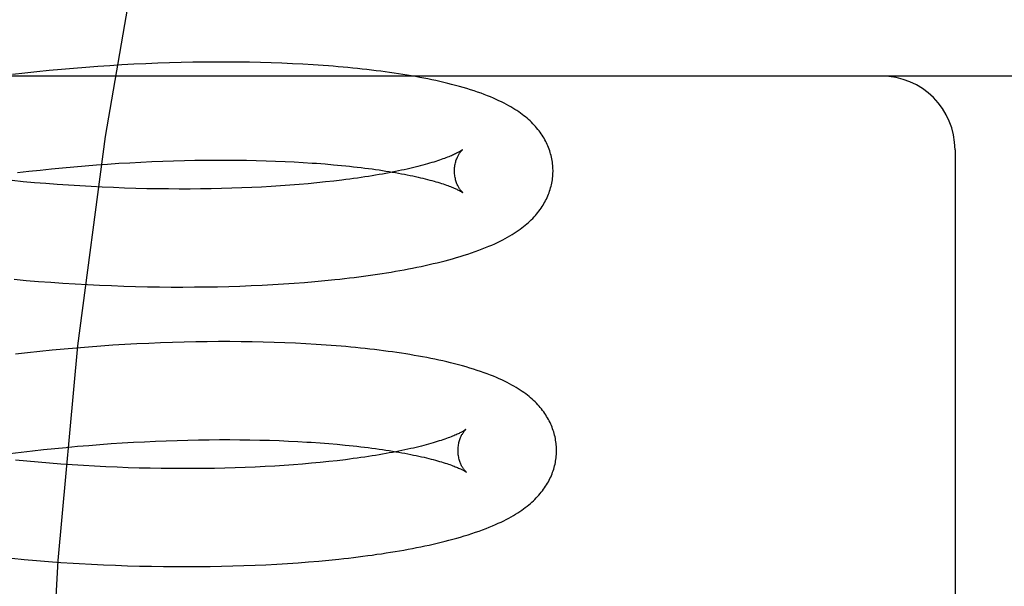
# Model space of a CAD drawing. Header units: inches. Extents: x 0 to 218, y 0 to 141.
# Tile 87 of 114: x 121.197 to 121.397, y 51.818 to 51.933. Entities that reach past the tile are written whole.
import ezdxf

# ---------------------------------------------------------------- set-up
doc = ezdxf.new("R2010")
doc.units = ezdxf.units.IN
doc.header["$LTSCALE"] = 11.987179
doc.header["$MEASUREMENT"] = 0
doc.linetypes.add('HIDDEN', pattern=[0.2, 0.1, -0.1])
doc.layers.add('DEFAULT_2', color=8, linetype='HIDDEN')

msp = doc.modelspace()

# ---------------------------------------------------------------- linework, layer by layer
at = {"layer": 'DEFAULT_2', "color": 8, "linetype": 'HIDDEN'}
for p, q in [((121.21527, 51.92339), (121.21282, 51.92323)), ((121.21772, 51.92354), (121.21527, 51.92339)), ((121.22015, 51.92367), (121.21772, 51.92354)), ((121.22257, 51.92379), (121.22015, 51.92367)), ((121.22498, 51.92389), (121.22257, 51.92379)), ((121.22737, 51.92397), (121.22498, 51.92389)), ((121.22975, 51.92403), (121.22737, 51.92397)), ((121.23211, 51.92408), (121.22975, 51.92403)), ((121.23445, 51.92411), (121.23211, 51.92408)), ((121.23677, 51.92413), (121.23445, 51.92411)), ((121.23907, 51.92413), (121.23677, 51.92413)), ((121.24134, 51.92411), (121.23907, 51.92413)), ((121.24359, 51.92408), (121.24134, 51.92411)), ((121.24582, 51.92404), (121.24359, 51.92408)), ((121.24802, 51.92397), (121.24582, 51.92404)), ((121.25019, 51.92389), (121.24802, 51.92397)), ((121.25234, 51.9238), (121.25019, 51.92389)), ((121.25446, 51.92369), (121.25234, 51.9238)), ((121.25654, 51.92356), (121.25446, 51.92369)), ((121.57187, 51.92129), (121.01187, 51.92129)), ((121.19796, 51.92188), (121.19548, 51.9216)), ((121.20045, 51.92215), (121.19796, 51.92188)), ((121.20293, 51.9224), (121.20045, 51.92215)), ((121.20541, 51.92263), (121.20293, 51.9224)), ((121.20789, 51.92285), (121.20541, 51.92263)), ((121.21036, 51.92305), (121.20789, 51.92285)), ((121.21282, 51.92323), (121.21036, 51.92305)), ((121.38687, 51.90629), (121.38687, 51.74879)), ((121.21253, 51.90324), (121.2148, 51.90341)), ((121.2148, 51.90341), (121.21707, 51.90356)), ((121.21707, 51.90356), (121.21932, 51.90369)), ((121.21932, 51.90369), (121.22156, 51.90381)), ((121.22156, 51.90381), (121.22379, 51.90391)), ((121.22379, 51.90391), (121.22601, 51.904)), ((121.22601, 51.904), (121.2282, 51.90407)), ((121.2282, 51.90407), (121.23038, 51.90413)), ((121.23038, 51.90413), (121.23254, 51.90418)), ((121.23254, 51.90418), (121.23468, 51.90421)), ((121.23468, 51.90421), (121.23679, 51.90422)), ((121.23679, 51.90422), (121.23888, 51.90422)), ((121.23888, 51.90422), (121.24095, 51.90421)), ((121.24095, 51.90421), (121.24299, 51.90418)), ((121.24299, 51.90418), (121.24499, 51.90414)), ((121.24499, 51.90414), (121.24697, 51.90409)), ((121.24697, 51.90409), (121.24891, 51.90402)), ((121.24891, 51.90402), (121.25083, 51.90394)), ((121.25083, 51.90394), (121.2527, 51.90385)), ((121.2527, 51.90385), (121.25454, 51.90374)), ((121.25723, 51.90356), (121.25897, 51.90343)), ((121.25897, 51.90343), (121.26067, 51.90328)), ((121.19651, 51.90167), (121.1988, 51.90194)), ((121.1988, 51.90194), (121.20109, 51.90219)), ((121.20109, 51.90219), (121.20338, 51.90244)), ((121.20338, 51.90244), (121.20567, 51.90266)), ((121.20567, 51.90266), (121.20796, 51.90287)), ((121.20796, 51.90287), (121.21025, 51.90306)), ((121.21025, 51.90306), (121.21253, 51.90324)), ((121.19768, 51.89983), (121.19539, 51.90005)), ((121.19997, 51.89963), (121.19768, 51.89983)), ((121.20227, 51.89944), (121.19997, 51.89963)), ((121.20457, 51.89926), (121.20227, 51.89944)), ((121.2555, 51.89942), (121.25368, 51.89926)), ((121.25727, 51.89959), (121.2555, 51.89942)), ((121.25901, 51.89977), (121.25727, 51.89959)), ((121.26071, 51.89996), (121.25901, 51.89977)), ((121.26236, 51.90015), (121.26071, 51.89996)), ((121.20686, 51.8991), (121.20457, 51.89926)), ((121.20915, 51.89896), (121.20686, 51.8991)), ((121.21144, 51.89883), (121.20915, 51.89896)), ((121.21372, 51.89872), (121.21144, 51.89883)), ((121.21599, 51.89862), (121.21372, 51.89872)), ((121.21826, 51.89853), (121.21599, 51.89862)), ((121.22051, 51.89847), (121.21826, 51.89853)), ((121.22274, 51.89841), (121.22051, 51.89847)), ((121.22497, 51.89837), (121.22274, 51.89841)), ((121.22717, 51.89835), (121.22497, 51.89837)), ((121.22936, 51.89834), (121.22717, 51.89835)), ((121.23153, 51.89834), (121.22936, 51.89834)), ((121.23368, 51.89836), (121.23153, 51.89834)), ((121.23581, 51.89839), (121.23368, 51.89836)), ((121.23791, 51.89844), (121.23581, 51.89839)), ((121.23999, 51.89849), (121.23791, 51.89844)), ((121.24204, 51.89857), (121.23999, 51.89849)), ((121.24406, 51.89865), (121.24204, 51.89857)), ((121.24605, 51.89875), (121.24406, 51.89865)), ((121.24801, 51.89886), (121.24605, 51.89875)), ((121.24993, 51.89898), (121.24801, 51.89886)), ((121.25182, 51.89912), (121.24993, 51.89898)), ((121.25368, 51.89926), (121.25182, 51.89912)), ((121.1958, 51.88001), (121.19829, 51.87979)), ((121.19829, 51.87979), (121.20078, 51.87958)), ((121.20078, 51.87958), (121.20326, 51.8794)), ((121.20326, 51.8794), (121.20574, 51.87923)), ((121.25266, 51.87922), (121.25477, 51.87938)), ((121.25477, 51.87938), (121.25686, 51.87955)), ((121.25686, 51.87955), (121.25891, 51.87974)), ((121.25891, 51.87974), (121.26093, 51.87995)), ((121.20574, 51.87923), (121.20822, 51.87907)), ((121.20822, 51.87907), (121.21069, 51.87893)), ((121.21069, 51.87893), (121.21316, 51.87881)), ((121.21316, 51.87881), (121.21561, 51.87871)), ((121.21561, 51.87871), (121.21806, 51.87862)), ((121.21806, 51.87862), (121.22049, 51.87855)), ((121.22049, 51.87855), (121.22291, 51.87849)), ((121.22291, 51.87849), (121.22532, 51.87846)), ((121.22532, 51.87846), (121.22771, 51.87843)), ((121.22771, 51.87843), (121.23009, 51.87843)), ((121.23009, 51.87843), (121.23245, 51.87844)), ((121.23245, 51.87844), (121.23478, 51.87846)), ((121.23478, 51.87846), (121.2371, 51.8785)), ((121.2371, 51.8785), (121.2394, 51.87856)), ((121.2394, 51.87856), (121.24167, 51.87863)), ((121.24167, 51.87863), (121.24392, 51.87872)), ((121.24392, 51.87872), (121.24615, 51.87882)), ((121.24615, 51.87882), (121.24834, 51.87894)), ((121.24834, 51.87894), (121.25052, 51.87907)), ((121.25052, 51.87907), (121.25266, 51.87922)), ((121.23503, 51.86732), (121.23269, 51.86729)), ((121.23734, 51.86734), (121.23503, 51.86732)), ((121.23964, 51.86734), (121.23734, 51.86734)), ((121.24192, 51.86733), (121.23964, 51.86734)), ((121.24417, 51.86729), (121.24192, 51.86733)), ((121.2464, 51.86725), (121.24417, 51.86729)), ((121.20104, 51.86534), (121.19856, 51.86508)), ((121.20352, 51.86559), (121.20104, 51.86534)), ((121.206, 51.86583), (121.20352, 51.86559)), ((121.20847, 51.86604), (121.206, 51.86583)), ((121.21094, 51.86624), (121.20847, 51.86604)), ((121.2134, 51.86643), (121.21094, 51.86624)), ((121.21586, 51.86659), (121.2134, 51.86643)), ((121.2183, 51.86674), (121.21586, 51.86659)), ((121.22073, 51.86687), (121.2183, 51.86674)), ((121.22315, 51.86699), (121.22073, 51.86687)), ((121.22556, 51.86709), (121.22315, 51.86699)), ((121.22795, 51.86717), (121.22556, 51.86709)), ((121.23033, 51.86724), (121.22795, 51.86717)), ((121.23269, 51.86729), (121.23033, 51.86724)), ((121.2486, 51.86719), (121.2464, 51.86725)), ((121.25077, 51.86711), (121.2486, 51.86719)), ((121.25292, 51.86701), (121.25077, 51.86711)), ((121.25504, 51.86691), (121.25292, 51.86701)), ((121.19856, 51.86508), (121.19607, 51.86479)), ((121.22892, 51.84728), (121.2311, 51.84734)), ((121.2311, 51.84734), (121.23326, 51.84739)), ((121.23326, 51.84739), (121.2354, 51.84742)), ((121.2354, 51.84742), (121.23751, 51.84743)), ((121.23751, 51.84743), (121.2396, 51.84743)), ((121.2396, 51.84743), (121.24167, 51.84742)), ((121.24167, 51.84742), (121.2437, 51.84739)), ((121.2437, 51.84739), (121.24571, 51.84735)), ((121.24571, 51.84735), (121.24769, 51.8473)), ((121.19952, 51.84515), (121.20181, 51.8454)), ((121.20181, 51.8454), (121.2041, 51.84564)), ((121.2041, 51.84564), (121.20639, 51.84587)), ((121.20639, 51.84587), (121.20868, 51.84608)), ((121.20868, 51.84608), (121.21096, 51.84627)), ((121.21096, 51.84627), (121.21324, 51.84645)), ((121.21324, 51.84645), (121.21552, 51.84662)), ((121.21552, 51.84662), (121.21778, 51.84677)), ((121.21778, 51.84677), (121.22004, 51.8469)), ((121.22004, 51.8469), (121.22228, 51.84702)), ((121.22228, 51.84702), (121.22451, 51.84712)), ((121.22451, 51.84712), (121.22672, 51.84721)), ((121.22672, 51.84721), (121.22892, 51.84728)), ((121.24769, 51.8473), (121.24963, 51.84723)), ((121.24963, 51.84723), (121.25154, 51.84715)), ((121.25154, 51.84715), (121.25342, 51.84706)), ((121.25616, 51.84689), (121.25795, 51.84677)), ((121.25795, 51.84677), (121.25969, 51.84664)), ((121.25969, 51.84664), (121.26139, 51.84649)), ((121.19495, 51.84459), (121.19723, 51.84488)), ((121.19723, 51.84488), (121.19952, 51.84515)), ((121.26308, 51.84336), (121.26143, 51.84316)), ((121.1984, 51.84304), (121.19611, 51.84326)), ((121.20069, 51.84284), (121.1984, 51.84304)), ((121.20299, 51.84265), (121.20069, 51.84284)), ((121.20529, 51.84247), (121.20299, 51.84265)), ((121.20758, 51.84231), (121.20529, 51.84247)), ((121.20987, 51.84217), (121.20758, 51.84231)), ((121.21216, 51.84204), (121.20987, 51.84217)), ((121.21444, 51.84193), (121.21216, 51.84204)), ((121.21671, 51.84183), (121.21444, 51.84193)), ((121.21898, 51.84174), (121.21671, 51.84183)), ((121.22123, 51.84167), (121.21898, 51.84174)), ((121.22346, 51.84162), (121.22123, 51.84167)), ((121.22569, 51.84158), (121.22346, 51.84162)), ((121.22789, 51.84156), (121.22569, 51.84158)), ((121.23008, 51.84155), (121.22789, 51.84156)), ((121.23225, 51.84155), (121.23008, 51.84155)), ((121.2344, 51.84157), (121.23225, 51.84155)), ((121.23653, 51.8416), (121.2344, 51.84157)), ((121.23863, 51.84164), (121.23653, 51.8416)), ((121.24071, 51.8417), (121.23863, 51.84164)), ((121.24276, 51.84178), (121.24071, 51.8417)), ((121.24478, 51.84186), (121.24276, 51.84178)), ((121.24677, 51.84196), (121.24478, 51.84186)), ((121.24873, 51.84207), (121.24677, 51.84196)), ((121.25065, 51.84219), (121.24873, 51.84207)), ((121.25254, 51.84233), (121.25065, 51.84219)), ((121.2544, 51.84247), (121.25254, 51.84233)), ((121.25622, 51.84263), (121.2544, 51.84247)), ((121.25799, 51.8428), (121.25622, 51.84263)), ((121.25973, 51.84298), (121.25799, 51.8428)), ((121.26143, 51.84316), (121.25973, 51.84298)), ((121.19536, 51.82333), (121.19785, 51.8231)), ((121.19785, 51.8231), (121.20034, 51.82289)), ((121.20034, 51.82289), (121.20282, 51.82269)), ((121.20282, 51.82269), (121.20531, 51.82251)), ((121.20531, 51.82251), (121.20779, 51.82235)), ((121.2115, 51.82214), (121.21397, 51.82202)), ((121.21397, 51.82202), (121.21642, 51.82191)), ((121.21642, 51.82191), (121.21887, 51.82183)), ((121.21887, 51.82183), (121.2213, 51.82176)), ((121.2213, 51.82176), (121.22373, 51.8217)), ((121.22373, 51.8217), (121.22613, 51.82166)), ((121.22613, 51.82166), (121.22853, 51.82164)), ((121.22853, 51.82164), (121.2309, 51.82164)), ((121.2309, 51.82164), (121.23326, 51.82165)), ((121.23326, 51.82165), (121.2356, 51.82167)), ((121.2356, 51.82167), (121.23792, 51.82171)), ((121.23792, 51.82171), (121.24021, 51.82177)), ((121.24021, 51.82177), (121.24249, 51.82184)), ((121.24249, 51.82184), (121.24474, 51.82193)), ((121.24474, 51.82193), (121.24696, 51.82203)), ((121.24696, 51.82203), (121.24916, 51.82215)), ((121.24916, 51.82215), (121.25133, 51.82228)), ((121.25133, 51.82228), (121.25348, 51.82243)), ((121.25348, 51.82243), (121.25559, 51.82259)), ((121.25559, 51.82259), (121.25767, 51.82277)), ((121.25767, 51.82277), (121.25972, 51.82296)), ((121.25972, 51.82296), (121.26174, 51.82317))]:
    msp.add_line(p, q, dxfattribs=at)
for points in [[(121.39439, 52.23379), (121.37872, 52.23187), (121.36322, 52.22622), (121.34812, 52.21722), (121.33322, 52.20496), (121.31837, 52.18928), (121.3038, 52.17027), (121.28953, 52.14778), (121.27581, 52.12199), (121.26282, 52.09301), (121.25073, 52.06106), (121.23971, 52.02639), (121.22989, 51.98928), (121.22139, 51.95004), (121.2143, 51.90899), (121.20871, 51.86649), (121.20467, 51.82288), (121.20223, 51.77853), (121.20141, 51.73379)], [(121.30524, 51.90218), (121.30523, 51.90247), (121.30521, 51.9028), (121.30519, 51.90314), (121.30515, 51.90348), (121.30511, 51.90381), (121.30506, 51.90414), (121.305, 51.90448), (121.30493, 51.90481), (121.30485, 51.90514), (121.30476, 51.90546), (121.30467, 51.90579), (121.30457, 51.90612), (121.30445, 51.90644), (121.30433, 51.90676), (121.3042, 51.90708), (121.30406, 51.90739), (121.30391, 51.90771), (121.30376, 51.90802), (121.30359, 51.90833), (121.30342, 51.90864), (121.30323, 51.90895), (121.30304, 51.90926), (121.30283, 51.90956), (121.30262, 51.90986), (121.3024, 51.91016), (121.30216, 51.91046), (121.30192, 51.91075), (121.30167, 51.91104), (121.30141, 51.91132), (121.30115, 51.91161), (121.30087, 51.91189), (121.30058, 51.91216), (121.30028, 51.91243), (121.29997, 51.9127), (121.29965, 51.91297), (121.29933, 51.91323), (121.29899, 51.9135), (121.29864, 51.91375), (121.29827, 51.91401), (121.2979, 51.91426), (121.29751, 51.91451), (121.29711, 51.91477), (121.29668, 51.91502), (121.29624, 51.91527), (121.29578, 51.91552), (121.2953, 51.91578), (121.29479, 51.91603), (121.29426, 51.91628), (121.29371, 51.91654), (121.29313, 51.91679), (121.29254, 51.91704), (121.29192, 51.91729), (121.29128, 51.91754), (121.29062, 51.91778), (121.28993, 51.91802), (121.28923, 51.91826), (121.2885, 51.9185), (121.28776, 51.91873), (121.287, 51.91895), (121.28623, 51.91917), (121.28545, 51.91938), (121.28466, 51.91959), (121.28387, 51.91979), (121.28307, 51.91998), (121.28227, 51.92017), (121.28147, 51.92035), (121.28066, 51.92052), (121.27984, 51.92069), (121.27901, 51.92085), (121.27817, 51.92101), (121.27733, 51.92117), (121.27647, 51.92132), (121.27561, 51.92147), (121.27474, 51.92161), (121.27386, 51.92175), (121.27297, 51.92188), (121.27207, 51.92201), (121.27116, 51.92214), (121.27025, 51.92226), (121.26932, 51.92238), (121.26839, 51.92249), (121.26745, 51.9226), (121.2665, 51.92271), (121.26554, 51.92281), (121.26457, 51.92291), (121.2636, 51.92301), (121.26262, 51.9231), (121.26162, 51.92318), (121.26062, 51.92327), (121.25962, 51.92335), (121.2586, 51.92342), (121.25654, 51.92356)], [(121.28683, 51.9063), (121.28682, 51.90629), (121.2868, 51.90628), (121.28678, 51.90626), (121.28674, 51.90623), (121.28669, 51.9062), (121.28664, 51.90616), (121.28657, 51.90612), (121.2865, 51.90607), (121.28641, 51.90602), (121.28631, 51.90596), (121.2862, 51.90589), (121.28607, 51.90582), (121.28594, 51.90575), (121.28579, 51.90567), (121.28562, 51.90559), (121.28545, 51.9055), (121.28525, 51.90541), (121.28505, 51.90531), (121.28483, 51.90522), (121.2846, 51.90511), (121.28435, 51.90501), (121.28409, 51.9049), (121.28381, 51.90479), (121.28351, 51.90468), (121.2832, 51.90456), (121.28288, 51.90444), (121.28254, 51.90432), (121.28218, 51.9042), (121.28181, 51.90407), (121.28143, 51.90395), (121.28103, 51.90382), (121.28061, 51.9037), (121.28018, 51.90357), (121.27973, 51.90344), (121.27927, 51.90331), (121.27879, 51.90318), (121.2783, 51.90305), (121.2778, 51.90292), (121.27728, 51.90279), (121.27674, 51.90266), (121.27619, 51.90252), (121.27563, 51.9024), (121.27505, 51.90227), (121.27445, 51.90214), (121.27385, 51.90201), (121.27323, 51.90188), (121.27259, 51.90176), (121.27194, 51.90163), (121.27128, 51.90151), (121.27061, 51.90139), (121.26992, 51.90127), (121.26922, 51.90115), (121.2685, 51.90103), (121.26778, 51.90091), (121.26704, 51.9008), (121.26629, 51.90069), (121.26553, 51.90057), (121.26475, 51.90047), (121.26397, 51.90036), (121.26317, 51.90026), (121.26236, 51.90015)], [(121.28524, 51.90193), (121.28524, 51.90217), (121.28525, 51.90243), (121.28527, 51.90269), (121.2853, 51.90294), (121.28533, 51.90318), (121.28538, 51.90342), (121.28543, 51.90364), (121.28548, 51.90386), (121.28554, 51.90407), (121.28561, 51.90427), (121.28568, 51.90445), (121.28575, 51.90463), (121.28582, 51.9048), (121.28589, 51.90495), (121.28596, 51.9051), (121.28604, 51.90524), (121.28611, 51.90536), (121.28618, 51.90548), (121.28625, 51.90559), (121.28632, 51.90569), (121.28638, 51.90578), (121.28644, 51.90587), (121.2865, 51.90594), (121.28656, 51.90601), (121.28661, 51.90607), (121.28665, 51.90612), (121.2867, 51.90617), (121.28673, 51.90621), (121.28677, 51.90624), (121.28679, 51.90627), (121.28681, 51.90628), (121.28682, 51.9063), (121.28683, 51.9063)], [(121.25454, 51.90374), (121.25634, 51.90362), (121.25723, 51.90356)], [(121.26067, 51.90328), (121.26232, 51.90313), (121.26314, 51.90304), (121.26394, 51.90296), (121.26472, 51.90287), (121.2655, 51.90278), (121.26627, 51.90269), (121.26702, 51.9026), (121.26776, 51.9025), (121.26849, 51.90241), (121.26921, 51.90231), (121.26991, 51.90221), (121.2706, 51.9021), (121.27128, 51.902), (121.27194, 51.90189), (121.27259, 51.90178), (121.27323, 51.90167), (121.27386, 51.90156), (121.27447, 51.90145), (121.27506, 51.90134), (121.27564, 51.90122), (121.27621, 51.90111), (121.27676, 51.90099), (121.2773, 51.90087), (121.27783, 51.90075), (121.27834, 51.90064), (121.27883, 51.90052), (121.27931, 51.9004), (121.27978, 51.90028), (121.28023, 51.90016), (121.28066, 51.90005), (121.28108, 51.89993), (121.28148, 51.89981), (121.28187, 51.8997), (121.28224, 51.89958), (121.2826, 51.89947), (121.28295, 51.89936), (121.28327, 51.89925), (121.28359, 51.89914), (121.28388, 51.89903), (121.28416, 51.89893), (121.28443, 51.89883), (121.28468, 51.89873), (121.28492, 51.89863), (121.28514, 51.89854), (121.28534, 51.89845), (121.28554, 51.89836), (121.28572, 51.89828), (121.28588, 51.8982), (121.28603, 51.89813), (121.28617, 51.89806), (121.2863, 51.89799), (121.28641, 51.89793), (121.28651, 51.89787), (121.2866, 51.89782), (121.28668, 51.89777), (121.28675, 51.89773), (121.2868, 51.8977), (121.28685, 51.89767), (121.28689, 51.89764), (121.28691, 51.89762), (121.28692, 51.89762)], [(121.26093, 51.87995), (121.26193, 51.88006), (121.26292, 51.88017), (121.2639, 51.88028), (121.26487, 51.8804), (121.26584, 51.88052), (121.26679, 51.88065), (121.26774, 51.88078), (121.26868, 51.88091), (121.26961, 51.88105), (121.27053, 51.88119), (121.27144, 51.88133), (121.27235, 51.88148), (121.27324, 51.88163), (121.27413, 51.88179), (121.27501, 51.88195), (121.27588, 51.88211), (121.27674, 51.88228), (121.27759, 51.88245), (121.27844, 51.88263), (121.27927, 51.88281), (121.2801, 51.88299), (121.28091, 51.88318), (121.28172, 51.88337), (121.28252, 51.88357), (121.28331, 51.88377), (121.28409, 51.88398), (121.28486, 51.88419), (121.28564, 51.88441), (121.28641, 51.88464), (121.28718, 51.88488), (121.28795, 51.88513), (121.28871, 51.88538), (121.28945, 51.88564), (121.29018, 51.8859), (121.29088, 51.88617), (121.29155, 51.88643), (121.2922, 51.8867), (121.29281, 51.88696), (121.29341, 51.88723), (121.29397, 51.88749), (121.29452, 51.88776), (121.29504, 51.88803), (121.29555, 51.88829), (121.29603, 51.88856), (121.2965, 51.88883), (121.29694, 51.88909), (121.29737, 51.88936), (121.29778, 51.88963), (121.29817, 51.8899), (121.29855, 51.89016), (121.29891, 51.89043), (121.29926, 51.89071), (121.2996, 51.89098), (121.29993, 51.89125), (121.30024, 51.89153), (121.30055, 51.89181), (121.30084, 51.8921), (121.30112, 51.89238), (121.30139, 51.89267), (121.30166, 51.89296), (121.30191, 51.89325), (121.30215, 51.89355), (121.30238, 51.89385), (121.30261, 51.89415), (121.30282, 51.89445), (121.30303, 51.89476), (121.30322, 51.89506), (121.30341, 51.89537), (121.30358, 51.89569), (121.30375, 51.896), (121.30391, 51.89631), (121.30406, 51.89663), (121.3042, 51.89695), (121.30433, 51.89727), (121.30445, 51.89759), (121.30456, 51.89791), (121.30467, 51.89824), (121.30476, 51.89856), (121.30485, 51.89889), (121.30493, 51.89922), (121.305, 51.89955), (121.30506, 51.89989), (121.30511, 51.90022), (121.30515, 51.90055), (121.30519, 51.90089), (121.30521, 51.90122), (121.30523, 51.90156), (121.30524, 51.90189), (121.30524, 51.90218)], [(121.28692, 51.89762), (121.28693, 51.89761), (121.28694, 51.8976), (121.28693, 51.89761), (121.28692, 51.89762), (121.2869, 51.89764), (121.28687, 51.89766), (121.28684, 51.89769), (121.2868, 51.89773), (121.28676, 51.89777), (121.28671, 51.89783), (121.28666, 51.89789), (121.2866, 51.89795), (121.28654, 51.89803), (121.28648, 51.89811), (121.28641, 51.8982), (121.28634, 51.8983), (121.28627, 51.8984), (121.2862, 51.89852), (121.28612, 51.89864), (121.28604, 51.89878), (121.28597, 51.89892), (121.28589, 51.89908), (121.28581, 51.89924), (121.28574, 51.89942), (121.28567, 51.8996), (121.2856, 51.8998), (121.28553, 51.90001), (121.28547, 51.90022), (121.28541, 51.90045), (121.28536, 51.90068), (121.28532, 51.90092), (121.28529, 51.90117), (121.28526, 51.90143), (121.28524, 51.90169), (121.28524, 51.90193)], [(121.25815, 51.86671), (121.25712, 51.86678), (121.25504, 51.86691)], [(121.30596, 51.84539), (121.30595, 51.84568), (121.30593, 51.84601), (121.30591, 51.84635), (121.30587, 51.84668), (121.30583, 51.84702), (121.30578, 51.84735), (121.30572, 51.84768), (121.30565, 51.84801), (121.30557, 51.84834), (121.30549, 51.84867), (121.30539, 51.849), (121.30529, 51.84932), (121.30517, 51.84964), (121.30505, 51.84996), (121.30492, 51.85028), (121.30478, 51.8506), (121.30464, 51.85091), (121.30448, 51.85123), (121.30431, 51.85154), (121.30414, 51.85185), (121.30395, 51.85215), (121.30376, 51.85246), (121.30356, 51.85276), (121.30335, 51.85306), (121.30312, 51.85336), (121.30289, 51.85366), (121.30265, 51.85395), (121.3024, 51.85424), (121.30214, 51.85453), (121.30187, 51.85481), (121.30159, 51.85509), (121.3013, 51.85537), (121.301, 51.85564), (121.30069, 51.85592), (121.30037, 51.85619), (121.30003, 51.85645), (121.29969, 51.85672), (121.29933, 51.85698), (121.29896, 51.85724), (121.29857, 51.8575), (121.29817, 51.85776), (121.29775, 51.85802), (121.29732, 51.85827), (121.29687, 51.85853), (121.2964, 51.85879), (121.29591, 51.85904), (121.29539, 51.85929), (121.29486, 51.85955), (121.29431, 51.8598), (121.29374, 51.86005), (121.29314, 51.8603), (121.29253, 51.86054), (121.29189, 51.86079), (121.29123, 51.86103), (121.29054, 51.86127), (121.28984, 51.86151), (121.28911, 51.86174), (121.28837, 51.86197), (121.2876, 51.86219), (121.28683, 51.86241), (121.28604, 51.86263), (121.28525, 51.86283), (121.28446, 51.86303), (121.28366, 51.86322), (121.28286, 51.86341), (121.28205, 51.86358), (121.28124, 51.86376), (121.28042, 51.86392), (121.2796, 51.86409), (121.27876, 51.86425), (121.27792, 51.8644), (121.27706, 51.86455), (121.2762, 51.8647), (121.27533, 51.86484), (121.27445, 51.86498), (121.27355, 51.86511), (121.27266, 51.86524), (121.27175, 51.86536), (121.27083, 51.86549), (121.26991, 51.8656), (121.26898, 51.86572), (121.26803, 51.86583), (121.26708, 51.86593), (121.26613, 51.86603), (121.26516, 51.86613), (121.26418, 51.86623), (121.2632, 51.86632), (121.26221, 51.86641), (121.2612, 51.86649), (121.2602, 51.86657), (121.25815, 51.86671)], [(121.28755, 51.84951), (121.28754, 51.8495), (121.28752, 51.84949), (121.2875, 51.84947), (121.28746, 51.84944), (121.28742, 51.84941), (121.28736, 51.84937), (121.28729, 51.84933), (121.28722, 51.84928), (121.28713, 51.84923), (121.28703, 51.84917), (121.28692, 51.8491), (121.28679, 51.84903), (121.28666, 51.84896), (121.28651, 51.84888), (121.28634, 51.8488), (121.28617, 51.84871), (121.28597, 51.84862), (121.28577, 51.84852), (121.28555, 51.84843), (121.28532, 51.84832), (121.28507, 51.84822), (121.28481, 51.84811), (121.28453, 51.848), (121.28423, 51.84789), (121.28392, 51.84777), (121.2836, 51.84765), (121.28326, 51.84753), (121.2829, 51.84741), (121.28253, 51.84728), (121.28215, 51.84716), (121.28175, 51.84703), (121.28133, 51.8469), (121.2809, 51.84678), (121.28045, 51.84665), (121.27999, 51.84652), (121.27951, 51.84639), (121.27902, 51.84626), (121.27852, 51.84612), (121.278, 51.84599), (121.27746, 51.84586), (121.27691, 51.84573), (121.27634, 51.8456), (121.27577, 51.84547), (121.27517, 51.84535), (121.27457, 51.84522), (121.27394, 51.84509), (121.27331, 51.84497), (121.27266, 51.84484), (121.272, 51.84472), (121.27133, 51.8446), (121.27064, 51.84447), (121.26994, 51.84435), (121.26922, 51.84424), (121.2685, 51.84412), (121.26776, 51.84401), (121.26701, 51.84389), (121.26625, 51.84378), (121.26547, 51.84368), (121.26468, 51.84357), (121.26389, 51.84346), (121.26308, 51.84336)], [(121.28596, 51.84514), (121.28596, 51.84538), (121.28597, 51.84564), (121.28599, 51.8459), (121.28602, 51.84615), (121.28605, 51.84639), (121.2861, 51.84663), (121.28615, 51.84685), (121.2862, 51.84707), (121.28626, 51.84728), (121.28633, 51.84748), (121.2864, 51.84766), (121.28647, 51.84784), (121.28654, 51.84801), (121.28661, 51.84816), (121.28668, 51.84831), (121.28676, 51.84845), (121.28683, 51.84857), (121.2869, 51.84869), (121.28697, 51.8488), (121.28704, 51.8489), (121.2871, 51.84899), (121.28716, 51.84907), (121.28722, 51.84915), (121.28728, 51.84922), (121.28733, 51.84928), (121.28737, 51.84933), (121.28742, 51.84938), (121.28745, 51.84942), (121.28749, 51.84945), (121.28751, 51.84947), (121.28753, 51.84949), (121.28755, 51.8495), (121.28755, 51.84951)], [(121.25342, 51.84706), (121.25526, 51.84695), (121.25616, 51.84689)], [(121.26139, 51.84649), (121.26304, 51.84633), (121.26385, 51.84625), (121.26465, 51.84617), (121.26544, 51.84608), (121.26622, 51.84599), (121.26699, 51.8459), (121.26774, 51.84581), (121.26848, 51.84571), (121.26921, 51.84562), (121.26992, 51.84552), (121.27063, 51.84541), (121.27132, 51.84531), (121.272, 51.84521), (121.27266, 51.8451), (121.27331, 51.84499), (121.27395, 51.84488), (121.27457, 51.84477), (121.27518, 51.84466), (121.27578, 51.84454), (121.27636, 51.84443), (121.27693, 51.84431), (121.27748, 51.8442), (121.27802, 51.84408), (121.27855, 51.84396), (121.27906, 51.84385), (121.27955, 51.84373), (121.28003, 51.84361), (121.2805, 51.84349), (121.28094, 51.84337), (121.28138, 51.84326), (121.2818, 51.84314), (121.2822, 51.84302), (121.28259, 51.84291), (121.28296, 51.84279), (121.28332, 51.84268), (121.28367, 51.84257), (121.28399, 51.84246), (121.28431, 51.84235), (121.2846, 51.84224), (121.28488, 51.84214), (121.28515, 51.84204), (121.2854, 51.84194), (121.28564, 51.84184), (121.28586, 51.84175), (121.28606, 51.84166), (121.28626, 51.84157), (121.28644, 51.84149), (121.2866, 51.84141), (121.28675, 51.84134), (121.28689, 51.84127), (121.28702, 51.8412), (121.28713, 51.84114), (121.28723, 51.84108), (121.28732, 51.84103), (121.2874, 51.84098), (121.28747, 51.84094), (121.28752, 51.84091), (121.28757, 51.84088), (121.28761, 51.84085), (121.28763, 51.84083), (121.28764, 51.84083)], [(121.26174, 51.82317), (121.26274, 51.82328), (121.26373, 51.82339), (121.26471, 51.8235), (121.26569, 51.82362), (121.26665, 51.82375), (121.26761, 51.82387), (121.26855, 51.824), (121.26949, 51.82414), (121.27042, 51.82427), (121.27134, 51.82441), (121.27226, 51.82456), (121.27316, 51.82471), (121.27405, 51.82486), (121.27494, 51.82501), (121.27582, 51.82517), (121.27668, 51.82534), (121.27754, 51.8255), (121.2784, 51.82568), (121.27924, 51.82585), (121.28007, 51.82603), (121.2809, 51.82622), (121.28172, 51.82641), (121.28253, 51.8266), (121.28333, 51.8268), (121.28412, 51.827), (121.2849, 51.82721), (121.28568, 51.82743), (121.28645, 51.82765), (121.28721, 51.82788), (121.28798, 51.82811), (121.28874, 51.82836), (121.2895, 51.82861), (121.29024, 51.82887), (121.29095, 51.82913), (121.29164, 51.82939), (121.2923, 51.82965), (121.29293, 51.82991), (121.29354, 51.83018), (121.29413, 51.83044), (121.29469, 51.8307), (121.29523, 51.83096), (121.29575, 51.83123), (121.29625, 51.83149), (121.29674, 51.83176), (121.2972, 51.83203), (121.29765, 51.8323), (121.29808, 51.83256), (121.29849, 51.83283), (121.29888, 51.8331), (121.29926, 51.83337), (121.29962, 51.83364), (121.29997, 51.83391), (121.30031, 51.83418), (121.30064, 51.83446), (121.30096, 51.83474), (121.30126, 51.83502), (121.30155, 51.8353), (121.30184, 51.83559), (121.30211, 51.83587), (121.30237, 51.83616), (121.30263, 51.83646), (121.30287, 51.83675), (121.3031, 51.83705), (121.30333, 51.83735), (121.30354, 51.83766), (121.30374, 51.83796), (121.30394, 51.83827), (121.30413, 51.83858), (121.3043, 51.83889), (121.30447, 51.8392), (121.30463, 51.83952), (121.30478, 51.83984), (121.30492, 51.84015), (121.30505, 51.84047), (121.30517, 51.8408), (121.30528, 51.84112), (121.30539, 51.84144), (121.30548, 51.84177), (121.30557, 51.8421), (121.30565, 51.84243), (121.30572, 51.84276), (121.30578, 51.84309), (121.30583, 51.84343), (121.30587, 51.84376), (121.30591, 51.8441), (121.30593, 51.84443), (121.30595, 51.84477), (121.30596, 51.8451), (121.30596, 51.84539)], [(121.28764, 51.84083), (121.28765, 51.84082), (121.28766, 51.84081), (121.28766, 51.84081), (121.28764, 51.84083), (121.28762, 51.84084), (121.28759, 51.84087), (121.28756, 51.8409), (121.28752, 51.84094), (121.28748, 51.84098), (121.28743, 51.84103), (121.28738, 51.84109), (121.28732, 51.84116), (121.28726, 51.84124), (121.2872, 51.84132), (121.28713, 51.84141), (121.28706, 51.84151), (121.28699, 51.84161), (121.28692, 51.84173), (121.28684, 51.84185), (121.28676, 51.84199), (121.28669, 51.84213), (121.28661, 51.84229), (121.28653, 51.84245), (121.28646, 51.84263), (121.28639, 51.84281), (121.28632, 51.84301), (121.28625, 51.84322), (121.28619, 51.84343), (121.28613, 51.84366), (121.28609, 51.84389), (121.28604, 51.84413), (121.28601, 51.84438), (121.28598, 51.84464), (121.28596, 51.8449), (121.28596, 51.84514)], [(121.20779, 51.82235), (121.20903, 51.82227), (121.2115, 51.82214)]]:
    msp.add_lwpolyline(points, dxfattribs=at)
msp.add_arc((121.37187, 51.90629), 0.015, 0, 90, dxfattribs=at)

doc.saveas('drawing.dxf')
